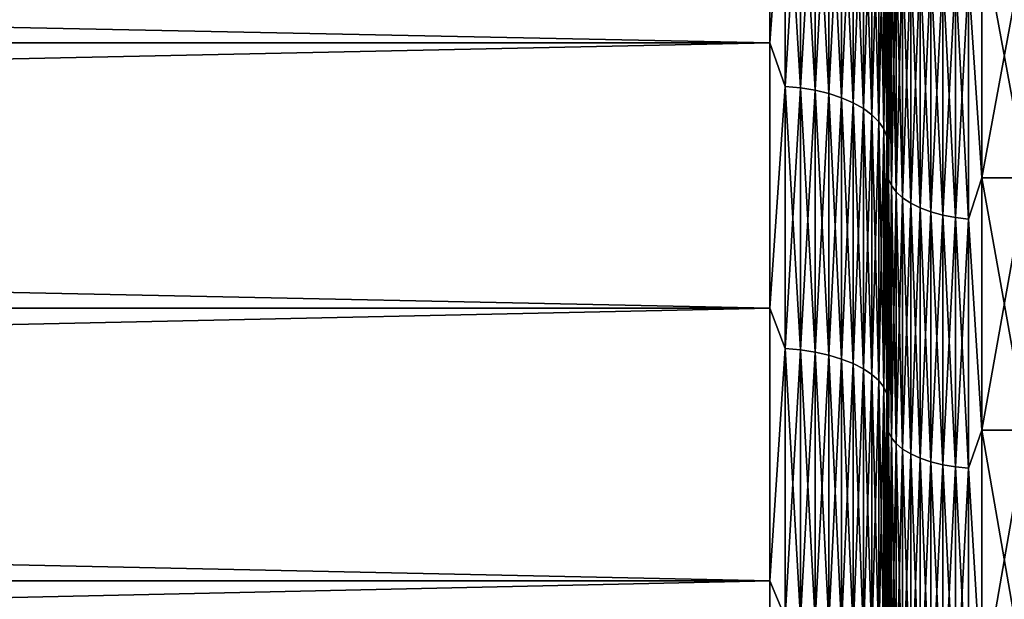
# Model space of a CAD drawing. Header units: metres. Extents: x -2 to 102, y -85 to 102.
# Tile 136 of 256: x 61.2 to 65.38, y 9.89 to 12.35. Entities that reach past the tile are written whole.
import ezdxf

# ---------------------------------------------------------------- set-up
doc = ezdxf.new("R2010")
doc.units = ezdxf.units.M
doc.layers.add('solid_21064300', color=7, linetype='CONTINUOUS')

msp = doc.modelspace()

# ---------------------------------------------------------------- linework, layer by layer
at = {"layer": 'solid_21064300'}
for points in [[(10.5, 13.343524, -20.547495), (64.379997, 13.343657, -20.547428), (64.379997, 12.25, -21.217623)], [(10.5, 12.250118, 21.217535), (64.379997, 12.25, 21.217623), (64.379997, 13.343657, 20.547428)], [(10.5, 13.343524, 20.547495), (10.5, 12.250118, 21.217535), (64.379997, 13.343657, 20.547428)], [(10.5, 12.250118, -21.217535), (10.5, 13.343524, -20.547495), (64.379997, 12.25, -21.217623)], [(64.445267, 13.146761, -20.668892), (64.379997, 12.25, -21.217623), (64.379997, 13.343657, -20.547428)], [(64.445267, 13.146761, 20.668892), (64.379997, 13.343657, 20.547428), (64.379997, 12.25, 21.217623)], [(64.445267, 13.146761, -20.668892), (64.445267, 12.065321, -21.318266), (64.379997, 12.25, -21.217623)], [(64.445267, 12.065321, 21.318266), (64.445267, 13.146761, 20.668892), (64.379997, 12.25, 21.217623)], [(64.509476, 12.059028, -21.307146), (64.445267, 12.065321, -21.318266), (64.445267, 13.146761, -20.668892)], [(64.509476, 13.139904, -20.658112), (64.509476, 12.059028, -21.307146), (64.445267, 13.146761, -20.668892)], [(64.509476, 13.139904, 20.658112), (64.445267, 13.146761, 20.668892), (64.445267, 12.065321, 21.318266)], [(64.509476, 12.059028, 21.307146), (64.509476, 13.139904, 20.658112), (64.445267, 12.065321, 21.318266)], [(64.571465, 12.048656, -21.288822), (64.509476, 12.059028, -21.307146), (64.509476, 13.139904, -20.658112)], [(64.571465, 13.128603, -20.640345), (64.571465, 12.048656, -21.288822), (64.509476, 13.139904, -20.658112)], [(64.571465, 13.128603, 20.640345), (64.509476, 13.139904, 20.658112), (64.509476, 12.059028, 21.307146)], [(64.571465, 12.048656, 21.288822), (64.571465, 13.128603, 20.640345), (64.509476, 12.059028, 21.307146)], [(64.630173, 12.034385, -21.263605), (64.571465, 12.048656, -21.288822), (64.571465, 13.128603, -20.640345)], [(64.630173, 13.113052, -20.615896), (64.630173, 12.034385, -21.263605), (64.571465, 13.128603, -20.640345)], [(64.630173, 13.113052, 20.615896), (64.571465, 13.128603, 20.640345), (64.571465, 12.048656, 21.288822)], [(64.630173, 12.034385, 21.263605), (64.630173, 13.113052, 20.615896), (64.571465, 12.048656, 21.288822)], [(64.684586, 12.016458, -21.23193), (64.630173, 12.034385, -21.263605), (64.630173, 13.113052, -20.615896)], [(64.684586, 13.093518, -20.585184), (64.684586, 12.016458, -21.23193), (64.630173, 13.113052, -20.615896)], [(64.684586, 13.093518, 20.585184), (64.630173, 13.113052, 20.615896), (64.630173, 12.034385, 21.263605)], [(64.684586, 12.016458, 21.23193), (64.684586, 13.093518, 20.585184), (64.630173, 12.034385, 21.263605)], [(64.733788, 11.995182, -21.194336), (64.684586, 12.016458, -21.23193), (64.684586, 13.093518, -20.585184)], [(64.733788, 13.070335, -20.548738), (64.733788, 11.995182, -21.194336), (64.684586, 13.093518, -20.585184)], [(64.733788, 13.070335, 20.548738), (64.684586, 13.093518, 20.585184), (64.684586, 12.016458, 21.23193)], [(64.733788, 11.995182, 21.194336), (64.733788, 13.070335, 20.548738), (64.684586, 12.016458, 21.23193)], [(64.776917, 11.970922, -21.151472), (64.733788, 11.995182, -21.194336), (64.733788, 13.070335, -20.548738)], [(64.776917, 13.043901, -20.507179), (64.776917, 11.970922, -21.151472), (64.733788, 13.070335, -20.548738)], [(64.776917, 13.043901, 20.507179), (64.733788, 13.070335, 20.548738), (64.733788, 11.995182, 21.194336)], [(64.776917, 11.970922, 21.151472), (64.776917, 13.043901, 20.507179), (64.733788, 11.995182, 21.194336)], [(64.81324, 11.944096, -21.104073), (64.776917, 11.970922, -21.151472), (64.776917, 13.043901, -20.507179)], [(64.81324, 13.014669, -20.461222), (64.81324, 11.944096, -21.104073), (64.776917, 13.043901, -20.507179)], [(64.81324, 13.014669, 20.461222), (64.776917, 13.043901, 20.507179), (64.776917, 11.970922, 21.151472)], [(64.875809, 12.915387, 20.305134), (64.879997, 11.990849, 20.78989), (64.879997, 13.063002, 20.133411)], [(64.875809, 12.915387, -20.305134), (64.879997, 13.063002, -20.13341), (64.879997, 11.99085, -20.78989)], [(64.879997, 12.927758, 19.504608), (64.879997, 13.063002, 20.133411), (64.879997, 11.990849, 20.78989)], [(64.879997, 12.927758, -19.504608), (64.879997, 11.99085, -20.78989), (64.879997, 13.063002, -20.13341)], [(64.81324, 11.944096, 21.104073), (64.81324, 13.014669, 20.461222), (64.776917, 11.970922, 21.151472)], [(64.84214, 11.91516, -21.052946), (64.81324, 11.944096, -21.104073), (64.81324, 13.014669, -20.461222)], [(64.84214, 12.983141, -20.411655), (64.84214, 11.91516, -21.052946), (64.81324, 13.014669, -20.461222)], [(64.84214, 12.983141, 20.411655), (64.81324, 13.014669, 20.461222), (64.81324, 11.944096, 21.104073)], [(64.84214, 11.91516, 21.052946), (64.84214, 12.983141, 20.411655), (64.81324, 11.944096, 21.104073)], [(64.863113, 11.884614, -20.998974), (64.84214, 11.91516, -21.052946), (64.84214, 12.983141, -20.411655)], [(64.863113, 12.949857, -20.359325), (64.863113, 11.884614, -20.998974), (64.84214, 12.983141, -20.411655)], [(64.863113, 12.949857, 20.359325), (64.84214, 12.983141, 20.411655), (64.84214, 11.91516, 21.052946)], [(64.863113, 11.884614, 20.998974), (64.863113, 12.949857, 20.359325), (64.84214, 11.91516, 21.052946)], [(64.875809, 11.85298, -20.943079), (64.863113, 11.884614, -20.998974), (64.863113, 12.949857, -20.359325)], [(64.875809, 12.915387, -20.305134), (64.875809, 11.85298, -20.943079), (64.863113, 12.949857, -20.359325)], [(64.875809, 12.915387, 20.305134), (64.863113, 12.949857, 20.359325), (64.863113, 11.884614, 20.998974)], [(64.875809, 11.85298, 20.943079), (64.875809, 12.915387, 20.305134), (64.863113, 11.884614, 20.998974)], [(64.875809, 11.85298, 20.943079), (64.879997, 11.990849, 20.78989), (64.875809, 12.915387, 20.305134)], [(64.875809, 12.915387, -20.305134), (64.879997, 11.99085, -20.78989), (64.875809, 11.85298, -20.943079)], [(64.879997, 11.870359, 20.165667), (64.879997, 12.927758, 19.504608), (64.879997, 11.990849, 20.78989)], [(64.879997, 12.927758, -19.504608), (64.879997, 11.87036, -20.165667), (64.879997, 11.99085, -20.78989)], [(64.883995, 12.713826, -19.577576), (64.879997, 11.87036, -20.165667), (64.879997, 12.927758, -19.504608)], [(64.883995, 12.713826, 19.577576), (64.879997, 12.927758, 19.504608), (64.879997, 11.870359, 20.165667)], [(64.883995, 12.713826, -19.577576), (64.883995, 11.671791, -20.216135), (64.879997, 11.87036, -20.165667)], [(64.883995, 11.671791, 20.216135), (64.883995, 12.713826, 19.577576), (64.879997, 11.870359, 20.165667)], [(64.896072, 11.643873, -20.16778), (64.883995, 11.671791, -20.216135), (64.883995, 12.713826, -19.577576)], [(64.896072, 12.683415, -19.530746), (64.896072, 11.643873, -20.16778), (64.883995, 12.713826, -19.577576)], [(64.896072, 12.683415, 19.530746), (64.883995, 12.713826, 19.577576), (64.883995, 11.671791, 20.216135)], [(65.223076, 12.528915, 19.292837), (65.279999, 11.676313, 19.815744), (65.279999, 12.714401, 19.16622)], [(65.223076, 12.528915, -19.292837), (65.279999, 12.714401, -19.16622), (65.279999, 11.676313, -19.815744)], [(65.279999, 12.714401, -19.16622), (65.470001, 12.714243, -19.166309), (65.470001, 11.676394, -19.815672)], [(65.279999, 11.676313, -19.815744), (65.279999, 12.714401, -19.16622), (65.470001, 11.676394, -19.815672)], [(65.279999, 12.714401, 19.16622), (65.279999, 11.676313, 19.815744), (65.470001, 12.714243, 19.166309)], [(65.279999, 11.676313, 19.815744), (65.470001, 11.676394, 19.815672), (65.470001, 12.714243, 19.166309)], [(64.896072, 11.643873, 20.16778), (64.896072, 12.683415, 19.530746), (64.883995, 11.671791, 20.216135)], [(64.915977, 11.617099, -20.121405), (64.896072, 11.643873, -20.16778), (64.896072, 12.683415, -19.530746)], [(64.915977, 12.654251, -19.485838), (64.915977, 11.617099, -20.121405), (64.896072, 12.683415, -19.530746)], [(64.915977, 12.654251, 19.485838), (64.896072, 12.683415, 19.530746), (64.896072, 11.643873, 20.16778)], [(64.915977, 11.617099, 20.121405), (64.915977, 12.654251, 19.485838), (64.896072, 11.643873, 20.16778)], [(64.943314, 11.592016, -20.077961), (64.915977, 11.617099, -20.121405), (64.915977, 12.654251, -19.485838)], [(64.943314, 12.626929, -19.443766), (64.943314, 11.592016, -20.077961), (64.915977, 12.654251, -19.485838)], [(64.943314, 12.626929, 19.443766), (64.915977, 12.654251, 19.485838), (64.915977, 11.617099, 20.121405)], [(64.943314, 11.592016, 20.077961), (64.943314, 12.626929, 19.443766), (64.915977, 11.617099, 20.121405)], [(64.977516, 11.569136, -20.03833), (64.943314, 11.592016, -20.077961), (64.943314, 12.626929, -19.443766)], [(64.977516, 12.602006, -19.405388), (64.977516, 11.569136, -20.03833), (64.943314, 12.626929, -19.443766)], [(64.977516, 12.602006, 19.405388), (64.943314, 12.626929, 19.443766), (64.943314, 11.592016, 20.077961)], [(64.977516, 11.569136, 20.03833), (64.977516, 12.602006, 19.405388), (64.943314, 11.592016, 20.077961)], [(65.017883, 11.548924, -20.003325), (64.977516, 11.569136, -20.03833), (64.977516, 12.602006, -19.405388)], [(65.017883, 12.57999, -19.371487), (65.017883, 11.548924, -20.003325), (64.977516, 12.602006, -19.405388)], [(65.017883, 12.57999, 19.371487), (64.977516, 12.602006, 19.405388), (64.977516, 11.569136, 20.03833)], [(65.017883, 11.548924, 20.003325), (65.017883, 12.57999, 19.371487), (64.977516, 11.569136, 20.03833)], [(65.063599, 11.531796, -19.973656), (65.017883, 11.548924, -20.003325), (65.017883, 12.57999, -19.371487)], [(65.063599, 12.561332, -19.342754), (65.063599, 11.531796, -19.973656), (65.017883, 12.57999, -19.371487)], [(65.063599, 12.561332, 19.342754), (65.017883, 12.57999, 19.371487), (65.017883, 11.548924, 20.003325)], [(65.063599, 11.531796, 19.973656), (65.063599, 12.561332, 19.342754), (65.017883, 11.548924, 20.003325)], [(65.113731, 11.518097, -19.94993), (65.063599, 11.531796, -19.973656), (65.063599, 12.561332, -19.342754)], [(65.113731, 12.546411, -19.319778), (65.113731, 11.518097, -19.94993), (65.063599, 12.561332, -19.342754)], [(65.113731, 12.546411, 19.319778), (65.063599, 12.561332, 19.342754), (65.063599, 11.531796, 19.973656)], [(65.113731, 11.518097, 19.94993), (65.113731, 12.546411, 19.319778), (65.063599, 11.531796, 19.973656)], [(65.167252, 11.508109, -19.932631), (65.113731, 11.518097, -19.94993), (65.113731, 12.546411, -19.319778)], [(65.167252, 12.535531, -19.303026), (65.167252, 11.508109, -19.932631), (65.113731, 12.546411, -19.319778)], [(65.167252, 12.535531, 19.303026), (65.113731, 12.546411, 19.319778), (65.113731, 11.518097, 19.94993)], [(65.167252, 11.508109, 19.932631), (65.167252, 12.535531, 19.303026), (65.113731, 11.518097, 19.94993)], [(65.223076, 11.502036, -19.92211), (65.167252, 11.508109, -19.932631), (65.167252, 12.535531, -19.303026)], [(65.223076, 12.528915, -19.292837), (65.223076, 11.502036, -19.92211), (65.167252, 12.535531, -19.303026)], [(65.223076, 12.528915, 19.292837), (65.167252, 12.535531, 19.303026), (65.167252, 11.508109, 19.932631)], [(65.223076, 11.502036, 19.92211), (65.223076, 12.528915, 19.292837), (65.167252, 11.508109, 19.932631)], [(65.223076, 11.502036, 19.92211), (65.279999, 11.676313, 19.815744), (65.223076, 12.528915, 19.292837)], [(65.223076, 12.528915, -19.292837), (65.279999, 11.676313, -19.815744), (65.223076, 11.502036, -19.92211)], [(10.5, 12.250118, -21.217535), (64.379997, 12.25, -21.217623), (64.379997, 11.122767, -21.82966)], [(10.5, 11.122767, -21.82966), (10.5, 12.250118, -21.217535), (64.379997, 11.122767, -21.82966)], [(10.5, 12.250118, 21.217535), (10.5, 11.122767, 21.82966), (64.379997, 12.25, 21.217623)], [(10.5, 11.122767, 21.82966), (64.379997, 11.122767, 21.82966), (64.379997, 12.25, 21.217623)], [(64.445267, 12.065321, -21.318266), (64.379997, 11.122767, -21.82966), (64.379997, 12.25, -21.217623)], [(64.445267, 12.065321, 21.318266), (64.379997, 12.25, 21.217623), (64.379997, 11.122767, 21.82966)], [(64.445267, 12.065321, -21.318266), (64.445267, 10.951885, -21.911108), (64.379997, 11.122767, -21.82966)], [(64.445267, 10.951885, 21.911108), (64.445267, 12.065321, 21.318266), (64.379997, 11.122767, 21.82966)], [(64.509476, 10.946173, -21.899679), (64.445267, 10.951885, -21.911108), (64.445267, 12.065321, -21.318266)], [(64.509476, 12.059028, -21.307146), (64.509476, 10.946173, -21.899679), (64.445267, 12.065321, -21.318266)], [(64.509476, 12.059028, 21.307146), (64.445267, 12.065321, 21.318266), (64.445267, 10.951885, 21.911108)], [(64.509476, 10.946173, 21.899679), (64.509476, 12.059028, 21.307146), (64.445267, 10.951885, 21.911108)], [(64.571465, 10.936759, -21.880844), (64.509476, 10.946173, -21.899679), (64.509476, 12.059028, -21.307146)], [(64.571465, 12.048656, -21.288822), (64.571465, 10.936759, -21.880844), (64.509476, 12.059028, -21.307146)], [(64.571465, 12.048656, 21.288822), (64.509476, 12.059028, 21.307146), (64.509476, 10.946173, 21.899679)], [(64.571465, 10.936759, 21.880844), (64.571465, 12.048656, 21.288822), (64.509476, 10.946173, 21.899679)], [(64.630173, 10.923804, -21.854927), (64.571465, 10.936759, -21.880844), (64.571465, 12.048656, -21.288822)], [(64.630173, 12.034385, -21.263605), (64.630173, 10.923804, -21.854927), (64.571465, 12.048656, -21.288822)], [(64.630173, 12.034385, 21.263605), (64.571465, 12.048656, 21.288822), (64.571465, 10.936759, 21.880844)], [(64.630173, 10.923804, 21.854927), (64.630173, 12.034385, 21.263605), (64.571465, 10.936759, 21.880844)], [(64.684586, 10.907532, -21.822369), (64.630173, 10.923804, -21.854927), (64.630173, 12.034385, -21.263605)], [(64.684586, 12.016458, -21.23193), (64.684586, 10.907532, -21.822369), (64.630173, 12.034385, -21.263605)], [(64.684586, 12.016458, 21.23193), (64.630173, 12.034385, 21.263605), (64.630173, 10.923804, 21.854927)], [(64.684586, 10.907532, 21.822369), (64.684586, 12.016458, 21.23193), (64.630173, 10.923804, 21.854927)], [(64.733788, 10.888219, -21.783731), (64.684586, 10.907532, -21.822369), (64.684586, 12.016458, -21.23193)], [(64.733788, 11.995182, -21.194336), (64.733788, 10.888219, -21.783731), (64.684586, 12.016458, -21.23193)], [(64.733788, 11.995182, 21.194336), (64.684586, 12.016458, 21.23193), (64.684586, 10.907532, 21.822369)], [(64.733788, 10.888219, 21.783731), (64.733788, 11.995182, 21.194336), (64.684586, 10.907532, 21.822369)], [(64.776917, 10.866199, -21.739676), (64.733788, 10.888219, -21.783731), (64.733788, 11.995182, -21.194336)], [(64.776917, 11.970922, -21.151472), (64.776917, 10.866199, -21.739676), (64.733788, 11.995182, -21.194336)], [(64.776917, 11.970922, 21.151472), (64.733788, 11.995182, 21.194336), (64.733788, 10.888219, 21.783731)], [(64.776917, 10.866199, 21.739676), (64.776917, 11.970922, 21.151472), (64.733788, 10.888219, 21.783731)], [(64.81324, 10.841847, -21.690956), (64.776917, 10.866199, -21.739676), (64.776917, 11.970922, -21.151472)], [(64.81324, 11.944096, -21.104073), (64.81324, 10.841847, -21.690956), (64.776917, 11.970922, -21.151472)], [(64.81324, 11.944096, 21.104073), (64.776917, 11.970922, 21.151472), (64.776917, 10.866199, 21.739676)], [(64.875809, 11.85298, -20.943079), (64.879997, 11.99085, -20.78989), (64.879997, 10.885941, -21.38909)], [(64.875809, 11.85298, 20.943079), (64.879997, 10.88594, 21.38909), (64.879997, 11.990849, 20.78989)], [(64.879997, 11.87036, -20.165667), (64.879997, 10.885941, -21.38909), (64.879997, 11.99085, -20.78989)], [(64.879997, 11.870359, 20.165667), (64.879997, 11.990849, 20.78989), (64.879997, 10.88594, 21.38909)], [(64.81324, 10.841847, 21.690956), (64.81324, 11.944096, 21.104073), (64.776917, 10.866199, 21.739676)], [(64.84214, 10.815582, -21.638411), (64.81324, 10.841847, -21.690956), (64.81324, 11.944096, -21.104073)], [(64.84214, 11.91516, -21.052946), (64.84214, 10.815582, -21.638411), (64.81324, 11.944096, -21.104073)], [(64.84214, 11.91516, 21.052946), (64.81324, 11.944096, 21.104073), (64.81324, 10.841847, 21.690956)], [(64.84214, 10.815582, 21.638411), (64.84214, 11.91516, 21.052946), (64.81324, 10.841847, 21.690956)], [(64.863113, 10.787855, -21.582935), (64.84214, 10.815582, -21.638411), (64.84214, 11.91516, -21.052946)], [(64.863113, 11.884614, -20.998974), (64.863113, 10.787855, -21.582935), (64.84214, 11.91516, -21.052946)], [(64.863113, 11.884614, 20.998974), (64.84214, 11.91516, 21.052946), (64.84214, 10.815582, 21.638411)], [(64.863113, 10.787855, 21.582935), (64.863113, 11.884614, 20.998974), (64.84214, 10.815582, 21.638411)], [(64.875809, 10.75914, -21.525486), (64.863113, 10.787855, -21.582935), (64.863113, 11.884614, -20.998974)], [(64.875809, 11.85298, -20.943079), (64.875809, 10.75914, -21.525486), (64.863113, 11.884614, -20.998974)], [(64.875809, 11.85298, 20.943079), (64.863113, 11.884614, 20.998974), (64.863113, 10.787855, 21.582935)], [(64.879997, 11.87036, -20.165667), (64.879997, 10.780247, -20.76881), (64.879997, 10.885941, -21.38909)], [(64.883995, 11.671791, -20.216135), (64.879997, 10.780247, -20.76881), (64.879997, 11.87036, -20.165667)], [(64.879997, 10.780246, 20.76881), (64.879997, 11.870359, 20.165667), (64.879997, 10.88594, 21.38909)], [(64.883995, 11.671791, 20.216135), (64.879997, 11.870359, 20.165667), (64.879997, 10.780246, 20.76881)], [(64.875809, 10.75914, 21.525486), (64.875809, 11.85298, 20.943079), (64.863113, 10.787855, 21.582935)], [(64.875809, 10.75914, 21.525486), (64.879997, 10.88594, 21.38909), (64.875809, 11.85298, 20.943079)], [(64.875809, 11.85298, -20.943079), (64.879997, 10.885941, -21.38909), (64.875809, 10.75914, -21.525486)], [(64.883995, 11.671791, -20.216135), (64.883995, 10.597765, -20.799284), (64.879997, 10.780247, -20.76881)], [(64.883995, 10.597765, 20.799284), (64.883995, 11.671791, 20.216135), (64.879997, 10.780246, 20.76881)], [(64.896072, 10.572415, -20.749533), (64.883995, 10.597765, -20.799284), (64.883995, 11.671791, -20.216135)], [(64.896072, 11.643873, -20.16778), (64.896072, 10.572415, -20.749533), (64.883995, 11.671791, -20.216135)], [(64.896072, 11.643873, 20.16778), (64.883995, 11.671791, 20.216135), (64.883995, 10.597765, 20.799284)], [(65.223076, 11.502036, 19.92211), (65.279999, 10.605127, 20.409098), (65.279999, 11.676313, 19.815744)], [(65.223076, 11.502036, -19.92211), (65.279999, 11.676313, -19.815744), (65.279999, 10.605127, -20.409098)], [(65.279999, 11.676313, -19.815744), (65.470001, 11.676394, -19.815672), (65.470001, 10.605205, -20.409058)], [(65.279999, 10.605127, 20.409098), (65.470001, 10.605205, 20.409058), (65.470001, 11.676394, 19.815672)], [(65.279999, 11.676313, 19.815744), (65.279999, 10.605127, 20.409098), (65.470001, 11.676394, 19.815672)], [(65.279999, 10.605127, -20.409098), (65.279999, 11.676313, -19.815744), (65.470001, 10.605205, -20.409058)], [(64.896072, 10.572415, 20.749533), (64.896072, 11.643873, 20.16778), (64.883995, 10.597765, 20.799284)], [(64.915977, 10.548105, -20.701822), (64.896072, 10.572415, -20.749533), (64.896072, 11.643873, -20.16778)], [(64.915977, 11.617099, -20.121405), (64.915977, 10.548105, -20.701822), (64.896072, 11.643873, -20.16778)], [(64.915977, 11.617099, 20.121405), (64.896072, 11.643873, 20.16778), (64.896072, 10.572415, 20.749533)], [(64.915977, 10.548105, 20.701822), (64.915977, 11.617099, 20.121405), (64.896072, 10.572415, 20.749533)], [(64.943314, 10.525331, -20.657124), (64.915977, 10.548105, -20.701822), (64.915977, 11.617099, -20.121405)], [(64.943314, 11.592016, -20.077961), (64.943314, 10.525331, -20.657124), (64.915977, 11.617099, -20.121405)], [(64.943314, 11.592016, 20.077961), (64.915977, 11.617099, 20.121405), (64.915977, 10.548105, 20.701822)], [(64.943314, 10.525331, 20.657124), (64.943314, 11.592016, 20.077961), (64.915977, 10.548105, 20.701822)], [(64.977516, 10.504556, -20.61635), (64.943314, 10.525331, -20.657124), (64.943314, 11.592016, -20.077961)], [(64.977516, 11.569136, -20.03833), (64.977516, 10.504556, -20.61635), (64.943314, 11.592016, -20.077961)], [(64.977516, 11.569136, 20.03833), (64.943314, 11.592016, 20.077961), (64.943314, 10.525331, 20.657124)], [(64.977516, 10.504556, 20.61635), (64.977516, 11.569136, 20.03833), (64.943314, 10.525331, 20.657124)], [(65.017883, 10.486204, -20.580336), (64.977516, 10.504556, -20.61635), (64.977516, 11.569136, -20.03833)], [(65.017883, 11.548924, -20.003325), (65.017883, 10.486204, -20.580336), (64.977516, 11.569136, -20.03833)], [(65.017883, 11.548924, 20.003325), (64.977516, 11.569136, 20.03833), (64.977516, 10.504556, 20.61635)], [(65.017883, 10.486204, 20.580336), (65.017883, 11.548924, 20.003325), (64.977516, 10.504556, 20.61635)], [(65.063599, 10.470652, -20.54981), (65.017883, 10.486204, -20.580336), (65.017883, 11.548924, -20.003325)], [(65.063599, 11.531796, -19.973656), (65.063599, 10.470652, -20.54981), (65.017883, 11.548924, -20.003325)], [(65.063599, 11.531796, 19.973656), (65.017883, 11.548924, 20.003325), (65.017883, 10.486204, 20.580336)], [(65.063599, 10.470652, 20.54981), (65.063599, 11.531796, 19.973656), (65.017883, 10.486204, 20.580336)], [(65.113731, 10.458214, -20.5254), (65.063599, 10.470652, -20.54981), (65.063599, 11.531796, -19.973656)], [(65.113731, 11.518097, -19.94993), (65.113731, 10.458214, -20.5254), (65.063599, 11.531796, -19.973656)], [(65.113731, 11.518097, 19.94993), (65.063599, 11.531796, 19.973656), (65.063599, 10.470652, 20.54981)], [(65.113731, 10.458214, 20.5254), (65.113731, 11.518097, 19.94993), (65.063599, 10.470652, 20.54981)], [(65.167252, 10.449144, -20.507601), (65.113731, 10.458214, -20.5254), (65.113731, 11.518097, -19.94993)], [(65.167252, 11.508109, -19.932631), (65.167252, 10.449144, -20.507601), (65.113731, 11.518097, -19.94993)], [(65.167252, 11.508109, 19.932631), (65.113731, 11.518097, 19.94993), (65.113731, 10.458214, 20.5254)], [(65.167252, 10.449144, 20.507601), (65.167252, 11.508109, 19.932631), (65.113731, 10.458214, 20.5254)], [(65.223076, 10.44363, -20.496778), (65.167252, 10.449144, -20.507601), (65.167252, 11.508109, -19.932631)], [(65.223076, 11.502036, -19.92211), (65.223076, 10.44363, -20.496778), (65.167252, 11.508109, -19.932631)], [(65.223076, 11.502036, 19.92211), (65.167252, 11.508109, 19.932631), (65.167252, 10.449144, 20.507601)], [(65.223076, 10.44363, 20.496778), (65.223076, 11.502036, 19.92211), (65.167252, 10.449144, 20.507601)], [(65.223076, 10.44363, 20.496778), (65.279999, 10.605127, 20.409098), (65.223076, 11.502036, 19.92211)], [(65.223076, 11.502036, -19.92211), (65.279999, 10.605127, -20.409098), (65.223076, 10.44363, -20.496778)], [(10.5, 11.122767, -21.82966), (64.379997, 11.122767, -21.82966), (64.379997, 9.965048, -22.381865)], [(10.5, 9.964907, -22.381908), (10.5, 11.122767, -21.82966), (64.379997, 9.965048, -22.381865)], [(10.5, 9.964907, 22.381908), (64.379997, 9.965048, 22.381865), (64.379997, 11.122767, 21.82966)], [(10.5, 11.122767, 21.82966), (10.5, 9.964907, 22.381908), (64.379997, 11.122767, 21.82966)], [(64.445267, 10.951885, -21.911108), (64.379997, 9.965048, -22.381865), (64.379997, 11.122767, -21.82966)], [(64.445267, 10.951885, 21.911108), (64.379997, 11.122767, 21.82966), (64.379997, 9.965048, 22.381865)], [(64.445267, 10.951885, -21.911108), (64.445267, 9.809408, -22.445845), (64.379997, 9.965048, -22.381865)], [(64.445267, 9.809408, 22.445845), (64.445267, 10.951885, 21.911108), (64.379997, 9.965048, 22.381865)], [(64.509476, 9.804292, -22.434137), (64.445267, 9.809408, -22.445845), (64.445267, 10.951885, -21.911108)], [(64.509476, 10.946173, -21.899679), (64.509476, 9.804292, -22.434137), (64.445267, 10.951885, -21.911108)], [(64.509476, 10.946173, 21.899679), (64.445267, 10.951885, 21.911108), (64.445267, 9.809408, 22.445845)], [(64.509476, 9.804292, 22.434137), (64.509476, 10.946173, 21.899679), (64.445267, 9.809408, 22.445845)], [(64.571465, 9.795859, -22.414843), (64.509476, 9.804292, -22.434137), (64.509476, 10.946173, -21.899679)], [(64.571465, 10.936759, -21.880844), (64.571465, 9.795859, -22.414843), (64.509476, 10.946173, -21.899679)], [(64.571465, 10.936759, 21.880844), (64.509476, 10.946173, 21.899679), (64.509476, 9.804292, 22.434137)], [(64.571465, 9.795859, 22.414843), (64.571465, 10.936759, 21.880844), (64.509476, 9.804292, 22.434137)], [(64.630173, 9.784256, -22.388292), (64.571465, 9.795859, -22.414843), (64.571465, 10.936759, -21.880844)], [(64.630173, 10.923804, -21.854927), (64.630173, 9.784256, -22.388292), (64.571465, 10.936759, -21.880844)], [(64.630173, 10.923804, 21.854927), (64.571465, 10.936759, 21.880844), (64.571465, 9.795859, 22.414843)], [(64.630173, 9.784256, 22.388292), (64.630173, 10.923804, 21.854927), (64.571465, 9.795859, 22.414843)], [(64.684586, 9.769681, -22.35494), (64.630173, 9.784256, -22.388292), (64.630173, 10.923804, -21.854927)], [(64.684586, 10.907532, -21.822369), (64.684586, 9.769681, -22.35494), (64.630173, 10.923804, -21.854927)], [(64.684586, 10.907532, 21.822369), (64.630173, 10.923804, 21.854927), (64.630173, 9.784256, 22.388292)], [(64.684586, 9.769681, 22.35494), (64.684586, 10.907532, 21.822369), (64.630173, 9.784256, 22.388292)], [(64.733788, 9.752383, -22.315361), (64.684586, 9.769681, -22.35494), (64.684586, 10.907532, -21.822369)], [(64.733788, 10.888219, -21.783731), (64.733788, 9.752383, -22.315361), (64.684586, 10.907532, -21.822369)], [(64.733788, 10.888219, 21.783731), (64.684586, 10.907532, 21.822369), (64.684586, 9.769681, 22.35494)], [(64.733788, 9.752383, 22.315361), (64.733788, 10.888219, 21.783731), (64.684586, 9.769681, 22.35494)], [(64.776917, 9.732659, -22.270229), (64.733788, 9.752383, -22.315361), (64.733788, 10.888219, -21.783731)], [(64.776917, 10.866199, -21.739676), (64.776917, 9.732659, -22.270229), (64.733788, 10.888219, -21.783731)], [(64.776917, 10.866199, 21.739676), (64.733788, 10.888219, 21.783731), (64.733788, 9.752383, 22.315361)], [(64.875809, 10.75914, -21.525486), (64.879997, 10.885941, -21.38909), (64.879997, 9.751362, -21.929682)], [(64.875809, 10.75914, 21.525486), (64.879997, 9.751361, 21.929682), (64.879997, 10.88594, 21.38909)], [(64.879997, 10.780247, -20.76881), (64.879997, 9.751362, -21.929682), (64.879997, 10.885941, -21.38909)], [(64.879997, 10.780246, 20.76881), (64.879997, 10.88594, 21.38909), (64.879997, 9.751361, 21.929682)], [(64.776917, 9.732659, 22.270229), (64.776917, 10.866199, 21.739676), (64.733788, 9.752383, 22.315361)], [(64.81324, 9.710848, -22.220322), (64.776917, 9.732659, -22.270229), (64.776917, 10.866199, -21.739676)], [(64.81324, 10.841847, -21.690956), (64.81324, 9.710848, -22.220322), (64.776917, 10.866199, -21.739676)], [(64.81324, 10.841847, 21.690956), (64.776917, 10.866199, 21.739676), (64.776917, 9.732659, 22.270229)], [(64.81324, 9.710848, 22.220322), (64.81324, 10.841847, 21.690956), (64.776917, 9.732659, 22.270229)], [(64.84214, 9.687324, -22.166492), (64.81324, 9.710848, -22.220322), (64.81324, 10.841847, -21.690956)], [(64.84214, 10.815582, -21.638411), (64.84214, 9.687324, -22.166492), (64.81324, 10.841847, -21.690956)], [(64.84214, 10.815582, 21.638411), (64.81324, 10.841847, 21.690956), (64.81324, 9.710848, 22.220322)], [(64.84214, 9.687324, 22.166492), (64.84214, 10.815582, 21.638411), (64.81324, 9.710848, 22.220322)], [(64.863113, 9.662488, -22.109665), (64.84214, 9.687324, -22.166492), (64.84214, 10.815582, -21.638411)], [(64.863113, 10.787855, -21.582935), (64.863113, 9.662488, -22.109665), (64.84214, 10.815582, -21.638411)], [(64.863113, 10.787855, 21.582935), (64.84214, 10.815582, 21.638411), (64.84214, 9.687324, 22.166492)], [(64.863113, 9.662488, 22.109665), (64.863113, 10.787855, 21.582935), (64.84214, 9.687324, 22.166492)], [(64.875809, 9.636768, -22.050814), (64.863113, 9.662488, -22.109665), (64.863113, 10.787855, -21.582935)], [(64.875809, 10.75914, -21.525486), (64.875809, 9.636768, -22.050814), (64.863113, 10.787855, -21.582935)], [(64.875809, 10.75914, 21.525486), (64.863113, 10.787855, 21.582935), (64.863113, 9.662488, 22.109665)], [(64.875809, 9.636768, 22.050814), (64.875809, 10.75914, 21.525486), (64.863113, 9.662488, 22.109665)], [(64.875809, 9.636768, 22.050814), (64.879997, 9.751361, 21.929682), (64.875809, 10.75914, 21.525486)], [(64.875809, 10.75914, -21.525486), (64.879997, 9.751362, -21.929682), (64.875809, 9.636768, -22.050814)], [(64.879997, 10.780247, -20.76881), (64.879997, 9.658973, -21.313469), (64.879997, 9.751362, -21.929682)], [(64.883995, 10.597765, -20.799284), (64.879997, 9.658973, -21.313469), (64.879997, 10.780247, -20.76881)], [(64.879997, 9.658973, 21.313469), (64.879997, 10.780246, 20.76881), (64.879997, 9.751361, 21.929682)], [(64.883995, 10.597765, 20.799284), (64.879997, 10.780246, 20.76881), (64.879997, 9.658973, 21.313469)], [(64.883995, 10.597765, -20.799284), (64.883995, 9.494691, -21.325424), (64.879997, 9.658973, -21.313469)], [(64.883995, 9.494691, 21.325424), (64.883995, 10.597765, 20.799284), (64.879997, 9.658973, 21.313469)], [(64.896072, 9.471979, -21.274414), (64.883995, 9.494691, -21.325424), (64.883995, 10.597765, -20.799284)], [(64.896072, 10.572415, -20.749533), (64.896072, 9.471979, -21.274414), (64.883995, 10.597765, -20.799284)], [(64.896072, 10.572415, 20.749533), (64.883995, 10.597765, 20.799284), (64.883995, 9.494691, 21.325424)], [(65.223076, 10.44363, 20.496778), (65.279999, 9.503881, 20.944599), (65.279999, 10.605127, 20.409098)], [(65.223076, 10.44363, -20.496778), (65.279999, 10.605127, -20.409098), (65.279999, 9.503881, -20.944599)], [(65.279999, 10.605127, -20.409098), (65.470001, 10.605205, -20.409058), (65.470001, 9.503716, -20.944658)], [(65.279999, 9.503881, 20.944599), (65.470001, 9.503716, 20.944658), (65.470001, 10.605205, 20.409058)], [(65.279999, 10.605127, 20.409098), (65.279999, 9.503881, 20.944599), (65.470001, 10.605205, 20.409058)], [(65.279999, 9.503881, -20.944599), (65.279999, 10.605127, -20.409098), (65.470001, 9.503716, -20.944658)], [(64.896072, 9.471979, 21.274414), (64.896072, 10.572415, 20.749533), (64.883995, 9.494691, 21.325424)], [(64.915977, 9.4502, -21.225496), (64.896072, 9.471979, -21.274414), (64.896072, 10.572415, -20.749533)], [(64.915977, 10.548105, -20.701822), (64.915977, 9.4502, -21.225496), (64.896072, 10.572415, -20.749533)], [(64.915977, 10.548105, 20.701822), (64.896072, 10.572415, 20.749533), (64.896072, 9.471979, 21.274414)], [(64.915977, 9.4502, 21.225496), (64.915977, 10.548105, 20.701822), (64.896072, 9.471979, 21.274414)], [(64.943314, 9.429795, -21.179667), (64.915977, 9.4502, -21.225496), (64.915977, 10.548105, -20.701822)], [(64.943314, 10.525331, -20.657124), (64.943314, 9.429795, -21.179667), (64.915977, 10.548105, -20.701822)], [(64.943314, 10.525331, 20.657124), (64.915977, 10.548105, 20.701822), (64.915977, 9.4502, 21.225496)], [(64.943314, 9.429795, 21.179667), (64.943314, 10.525331, 20.657124), (64.915977, 9.4502, 21.225496)], [(64.977516, 9.411183, -21.137863), (64.943314, 9.429795, -21.179667), (64.943314, 10.525331, -20.657124)], [(64.977516, 10.504556, -20.61635), (64.977516, 9.411183, -21.137863), (64.943314, 10.525331, -20.657124)], [(64.977516, 10.504556, 20.61635), (64.943314, 10.525331, 20.657124), (64.943314, 9.429795, 21.179667)], [(64.977516, 9.411183, 21.137863), (64.977516, 10.504556, 20.61635), (64.943314, 9.429795, 21.179667)], [(65.017883, 9.394742, -21.100935), (64.977516, 9.411183, -21.137863), (64.977516, 10.504556, -20.61635)], [(65.017883, 10.486204, -20.580336), (65.017883, 9.394742, -21.100935), (64.977516, 10.504556, -20.61635)], [(65.017883, 10.486204, 20.580336), (64.977516, 10.504556, 20.61635), (64.977516, 9.411183, 21.137863)], [(65.017883, 9.394742, 21.100935), (65.017883, 10.486204, 20.580336), (64.977516, 9.411183, 21.137863)], [(65.063599, 9.380808, -21.069639), (65.017883, 9.394742, -21.100935), (65.017883, 10.486204, -20.580336)], [(65.063599, 10.470652, -20.54981), (65.063599, 9.380808, -21.069639), (65.017883, 10.486204, -20.580336)], [(65.063599, 10.470652, 20.54981), (65.017883, 10.486204, 20.580336), (65.017883, 9.394742, 21.100935)], [(65.063599, 9.380808, 21.069639), (65.063599, 10.470652, 20.54981), (65.017883, 9.394742, 21.100935)], [(65.113731, 9.369664, -21.044611), (65.063599, 9.380808, -21.069639), (65.063599, 10.470652, -20.54981)], [(65.113731, 10.458214, -20.5254), (65.113731, 9.369664, -21.044611), (65.063599, 10.470652, -20.54981)], [(65.113731, 10.458214, 20.5254), (65.063599, 10.470652, 20.54981), (65.063599, 9.380808, 21.069639)], [(65.113731, 9.369664, 21.044611), (65.113731, 10.458214, 20.5254), (65.063599, 9.380808, 21.069639)], [(65.167252, 9.36154, -21.026361), (65.113731, 9.369664, -21.044611), (65.113731, 10.458214, -20.5254)], [(65.167252, 10.449144, -20.507601), (65.167252, 9.36154, -21.026361), (65.113731, 10.458214, -20.5254)], [(65.167252, 10.449144, 20.507601), (65.113731, 10.458214, 20.5254), (65.113731, 9.369664, 21.044611)], [(65.167252, 9.36154, 21.026361), (65.167252, 10.449144, 20.507601), (65.113731, 9.369664, 21.044611)], [(65.223076, 9.356599, -21.015265), (65.167252, 9.36154, -21.026361), (65.167252, 10.449144, -20.507601)], [(65.223076, 10.44363, -20.496778), (65.223076, 9.356599, -21.015265), (65.167252, 10.449144, -20.507601)], [(65.223076, 10.44363, 20.496778), (65.167252, 10.449144, 20.507601), (65.167252, 9.36154, 21.026361)], [(65.223076, 9.356599, 21.015265), (65.223076, 10.44363, 20.496778), (65.167252, 9.36154, 21.026361)], [(65.223076, 9.356599, 21.015265), (65.279999, 9.503881, 20.944599), (65.223076, 10.44363, 20.496778)], [(65.223076, 10.44363, -20.496778), (65.279999, 9.503881, -20.944599), (65.223076, 9.356599, -21.015265)], [(10.5, 9.964907, -22.381908), (64.379997, 9.965048, -22.381865), (64.379997, 8.780015, -22.872721)], [(10.5, 8.780146, 22.872652), (64.379997, 8.780015, 22.872721), (64.379997, 9.965048, 22.381865)], [(10.5, 9.964907, 22.381908), (10.5, 8.780146, 22.872652), (64.379997, 9.965048, 22.381865)], [(10.5, 8.780146, -22.872652), (10.5, 9.964907, -22.381908), (64.379997, 8.780015, -22.872721)], [(64.445267, 9.809408, -22.445845), (64.379997, 8.780015, -22.872721), (64.379997, 9.965048, -22.381865)], [(64.445267, 9.809408, 22.445845), (64.379997, 9.965048, 22.381865), (64.379997, 8.780015, 22.872721)]]:
    msp.add_3dface(points, dxfattribs=at)

doc.saveas('drawing.dxf')
